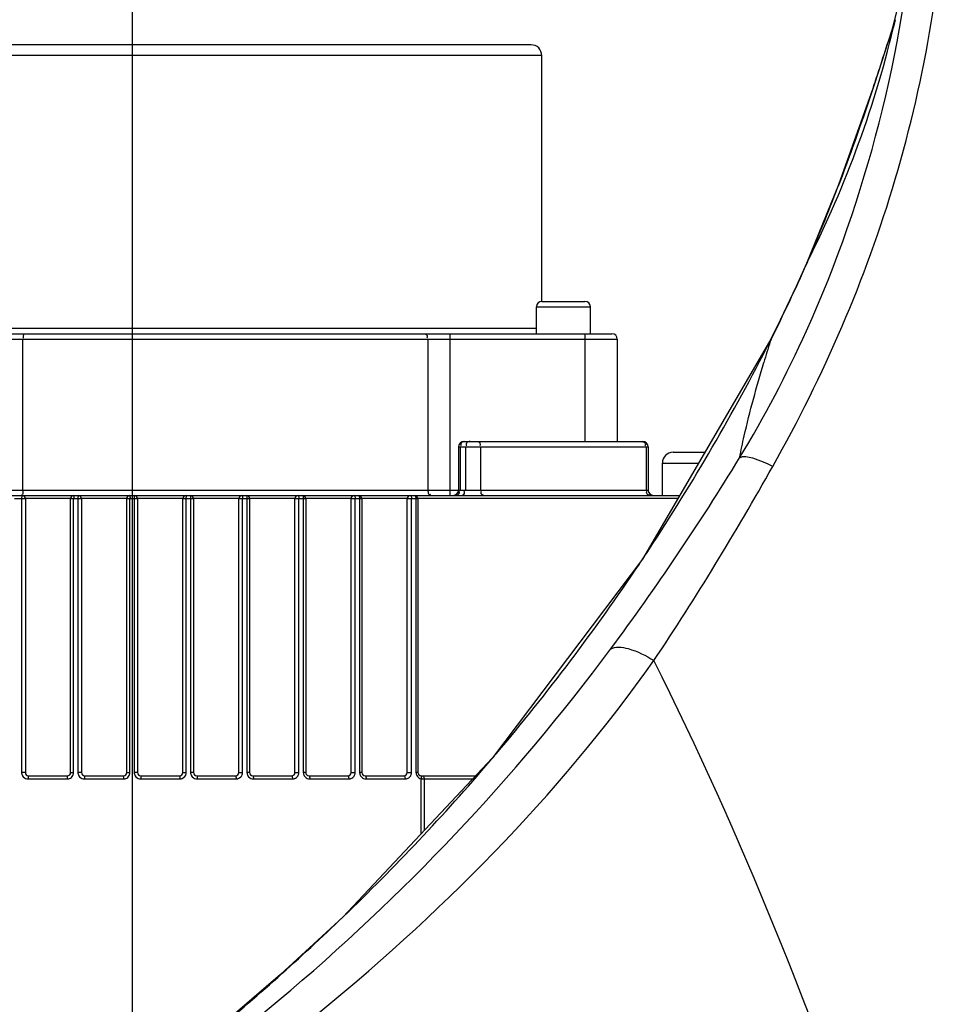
# Model space of a CAD drawing. Header units: millimetres. Extents: x 0 to 11890, y 0 to 8410.
# Tile 101 of 130: x 6513 to 6599, y 4938 to 5030. Entities that reach past the tile are written whole.
import ezdxf

# ---------------------------------------------------------------- set-up
doc = ezdxf.new("R2010")
doc.units = ezdxf.units.MM
doc.header["$LTSCALE"] = 653.95
doc.linetypes.add('CENTER', pattern=[0.6, 0.375, -0.075, 0.075, -0.075])
doc.layers.get('0').update_dxf_attribs({"linetype": 'CONTINUOUS'})
for name, color, linetype in [('204101000064_DXF_AXIS', 7, 'CONTINUOUS'), ('304103000010DXF_CONTINUOUS_LINE', 7, 'CONTINUOUS'), ('304304000121DXF_CONTINUOUS_LINE', 7, 'CONTINUOUS'), ('JISHUZILIAO_DXF_DIMENSION', 7, 'CONTINUOUS')]:
    doc.layers.add(name, color=color, linetype=linetype)
doc.styles.get("Standard").update_dxf_attribs({"font": 'txt', "width": 0.7})
doc.dimstyles.new('DIMSTYLE_14', dxfattribs={"dimtxt": 85, "dimasz": 60, "dimexe": 1, "dimexo": 0, "dimgap": 2.125, "dimtad": 1, "dimdsep": 46, "dimtxsty": 'Standard', "dimblk": '_FILLED', "dimblk1": '_FILLED', "dimblk2": '_FILLED', "dimcen": 0.09, "dimclrt": 5, "dimazin": 2, "dimtp": 0.8, "dimtm": 0.8, "dimtfac": 1, "dimtofl": 0, "dimtmove": 0, "dimatfit": 3, "dimldrblk": '_FILLED', "dimfxl": 1, "dimtolj": 1, "dimarcsym": 0})
doc.dimstyles.new('DIMSTYLE_15', dxfattribs={"dimtxt": 85, "dimasz": 60, "dimexe": 1, "dimexo": 0, "dimgap": 2.125, "dimtad": 1, "dimdsep": 46, "dimtxsty": 'Standard', "dimblk": '_FILLED', "dimblk1": '_FILLED', "dimblk2": '_FILLED', "dimcen": 0.09, "dimclrt": 5, "dimazin": 2, "dimtp": 1.2, "dimtm": 1.2, "dimtfac": 1, "dimtofl": 0, "dimtmove": 0, "dimatfit": 3, "dimldrblk": '_FILLED', "dimfxl": 1, "dimtolj": 1, "dimarcsym": 0})

# ---------------------------------------------------------------- blocks, each defined once
blk = doc.blocks.new('_FILLED')
at = {"color": 0, "linetype": 'ByBlock'}
blk.add_solid([(0, 0), (-1, 0.1667), (-1, -0.1667)], dxfattribs=at)
blk = doc.blocks.new('*D26')
at = {"layer": 'JISHUZILIAO_DXF_DIMENSION', "color": 2, "linetype": 'Continuous', "transparency": 16777216}
for p, q in [((6673.715, 5042.3), (6064.593, 5042.3)), ((6074.593, 5042.3), (6074.593, 4814.8)), ((6074.593, 4587.3), (6074.593, 4814.8)), ((6391.868, 4587.3), (6064.593, 4587.3))]:
    blk.add_line(p, q, dxfattribs=at)
at = {"layer": 'JISHUZILIAO_DXF_DIMENSION', "color": 2, "linetype": 'Continuous', "transparency": 16777216, "xscale": 60, "yscale": 60, "zscale": 60}
for p, rotation in [((6074.593, 5042.3), 90), ((6074.593, 4587.3), 270)]:
    blk.add_blockref('_FILLED', p, dxfattribs=dict(at, rotation=rotation))
blk = doc.blocks.new('*D29')
at = {"layer": 'JISHUZILIAO_DXF_DIMENSION', "color": 2, "linetype": 'Continuous', "transparency": 16777216}
for p, q in [((6852.124, 6104.3), (5782.022, 6104.3)), ((5792.022, 6104.3), (5792.022, 5345.8)), ((5792.022, 4587.3), (5792.022, 5345.8)), ((6391.868, 4587.3), (5782.022, 4587.3))]:
    blk.add_line(p, q, dxfattribs=at)
at = {"layer": 'JISHUZILIAO_DXF_DIMENSION', "color": 2, "linetype": 'Continuous', "transparency": 16777216, "xscale": 60, "yscale": 60, "zscale": 60}
for p, rotation in [((5792.022, 6104.3), 90), ((5792.022, 4587.3), 270)]:
    blk.add_blockref('_FILLED', p, dxfattribs=dict(at, rotation=rotation))

msp = doc.modelspace()

# ---------------------------------------------------------------- linework, layer by layer
at = {"color": 2, "linetype": 'Continuous'}
msp.add_arc((6713.715, 5042.3), 1602.087, 295, 180, dxfattribs=at)
at = {"layer": '204101000064_DXF_AXIS', "color": 7, "linetype": 'CENTER'}
msp.add_line((6523.715, 5089.298), (6523.715, 4537.3), dxfattribs=at)
at = {"layer": '304103000010DXF_CONTINUOUS_LINE', "color": 7, "linetype": 'Continuous'}
for p, q in [((6594.267, 5029.004), (6594.102, 5028.407)), ((6594.478, 5029.617), (6594.423, 5029.441))]:
    msp.add_line(p, q, dxfattribs=at)
at = {"layer": '304103000010DXF_CONTINUOUS_LINE', "color": 9, "linetype": 'Continuous'}
for p, q in [((6594.136, 5028.527), (6593.852, 5027.63)), ((6589.333, 5014.575), (6589.162, 5014.121)), ((6589.349, 5014.568), (6589.176, 5014.115)), ((6586.352, 5007.174), (6586.261, 5007.019)), ((6586.352, 5007.173), (6586.279, 5007.01)), ((6586.352, 5007.173), (6586.281, 5007.01)), ((6582.971, 4999.97), (6582.845, 4999.789)), ((6582.972, 4999.971), (6582.865, 4999.778)), ((6582.972, 4999.971), (6582.872, 4999.776)), ((6582.903, 4999.764), (6582.972, 4999.97)), ((6543.298, 4946.417), (6543.246, 4946.383))]:
    msp.add_line(p, q, dxfattribs=at)
at = {"layer": '304103000010DXF_CONTINUOUS_LINE', "color": 7, "linetype": 'Continuous'}
for points in [[(6596.359, 5040.188), (6596.258, 5039.367), (6595.738, 5035.859), (6595.191, 5032.941), (6594.677, 5030.628), (6594.267, 5029.004)], [(6594.479, 5029.619), (6592.569, 5023.684), (6589.233, 5014.296), (6586.261, 5007.019)], [(6586.261, 5007.019), (6585.301, 5004.875), (6583.821, 5001.745), (6582.845, 4999.789)], [(6582.845, 4999.789), (6571.041, 4979.595), (6557.134, 4961.144), (6543.246, 4946.383)], [(6543.246, 4946.383), (6537.493, 4941.047), (6530.608, 4935.143), (6524.574, 4930.358)]]:
    msp.add_lwpolyline(points, dxfattribs=at)
at = {"layer": '304103000010DXF_CONTINUOUS_LINE', "color": 9, "linetype": 'Continuous'}
for centre, radius, start, end in [((6496.43, 5052.551), 100.723, 333.2228, 346.84539), ((6265.689, 5131.949), 344.346, 341.93081, 342.36513), ((6303.894, 5119.5), 304.163, 341.58246, 341.92799), ((6434.746, 5072.9), 165.241, 336.56243, 339.16015), ((6461.157, 5061.526), 136.484, 333.1915, 336.45719), ((6403.438, 5091.157), 201.363, 326.6497, 333.01141), ((6633.222, 4983.023), 53.031, 161.59789, 163.78289), ((6377.233, 5112.822), 237.64, 323.42939, 328.5959), ((6406.129, 5089.472), 198.189, 326.17076, 326.6289), ((6406.367, 5089.329), 197.912, 319.7898, 326.16685), ((6405.831, 5089.787), 198.617, 319.53388, 319.7887), ((6403.605, 5091.764), 201.593, 313.86345, 319.51693), ((6392.317, 5103.465), 217.851, 309.51537, 313.87151)]:
    msp.add_arc(centre, radius, start, end, dxfattribs=at)
for points, knots in [([(6583.134, 4988.192), (6587.878, 4996.607), (6595.721, 5014.729), (6598.945, 5034.242), (6599.414, 5044.126)], [0, 0, 0, 0, 0.493993, 1, 1, 1, 1]), ([(6580.061, 4988.995), (6582.367, 4992.787), (6590.75, 5008.756), (6595.247, 5026.685), (6596.399, 5040.208)], [0, 0, 0, 0, 0.24641, 1, 1, 1, 1]), ([(6580.061, 4988.995), (6580.193, 4989.669), (6580.809, 4992.647), (6581.643, 4995.574), (6582.301, 4997.834)], [0, 0, 0, 0, 0.22597, 1, 1, 1, 1]), ([(6580.061, 4988.995), (6580.39, 4989.212), (6581.609, 4988.906), (6582.535, 4988.518), (6583.134, 4988.192)], [0, 0, 0, 0, 0.365655, 1, 1, 1, 1]), ([(6568.087, 4971.233), (6568.527, 4971.548), (6570.161, 4971.271), (6571.365, 4970.656), (6572.105, 4970.182)], [0, 0, 0, 0, 0.381132, 1, 1, 1, 1]), ([(6525.072, 4929.165), (6529.286, 4932.192), (6545.187, 4944.498), (6559.201, 4959.258), (6568.087, 4971.233)], [0, 0, 0, 0, 0.25814, 1, 1, 1, 1]), ([(6527.115, 4927.064), (6531.554, 4930.132), (6548.252, 4942.558), (6563.199, 4957.58), (6572.105, 4970.182)], [0, 0, 0, 0, 0.259074, 1, 1, 1, 1])]:
    msp.add_open_spline(points, degree=3, knots=knots, dxfattribs=at)
for points in [[(6592.478, 5023.403), (6591.49, 5020.439), (6590.455, 5017.49), (6589.349, 5014.568)], [(6572.105, 4970.182), (6576.031, 4976.025), (6579.677, 4982.06), (6583.134, 4988.192)], [(6593.06, 4919.674), (6586.926, 4936.838), (6580.318, 4953.91), (6572.105, 4970.182)]]:
    msp.add_open_spline(points, degree=3, dxfattribs=at)
at = {"layer": '304304000121DXF_CONTINUOUS_LINE', "color": 7, "linetype": 'Continuous'}
for p, q in [((6560.715, 5027.3), (6482.015, 5027.3)), ((6561.715, 5003.5), (6561.715, 5026.3)), ((6561.716, 5003.5), (6565.715, 5003.5)), ((6561.215, 5000.5), (6561.215, 5003)), ((6566.215, 5000.5), (6566.215, 5003)), ((6494.611, 5000.5), (6568.215, 5000.5)), ((6568.715, 5000), (6568.715, 4990.5)), ((6554.493, 4990.5), (6571.077, 4990.5)), ((6553.993, 4990), (6553.993, 4986)), ((6571.577, 4990), (6571.577, 4986)), ((6573.895, 4989.5), (6576.895, 4989.5)), ((6572.895, 4985.5), (6572.895, 4988.5)), ((6494.215, 4985.5), (6574.492, 4985.5)), ((6513.814, 4985.2), (6513.814, 4959.8)), ((6518.015, 4959.8), (6518.015, 4985.2)), ((6519.015, 4985.2), (6519.015, 4959.8)), ((6523.215, 4959.8), (6523.215, 4985.2)), ((6524.215, 4985.2), (6524.215, 4959.8)), ((6528.416, 4959.8), (6528.416, 4985.2)), ((6529.416, 4985.2), (6529.416, 4959.8)), ((6533.617, 4959.8), (6533.617, 4985.2)), ((6534.617, 4985.2), (6534.617, 4959.8)), ((6538.818, 4959.8), (6538.818, 4985.2)), ((6539.818, 4985.2), (6539.818, 4959.8)), ((6544.019, 4959.8), (6544.019, 4985.2)), ((6545.019, 4985.2), (6545.019, 4959.8)), ((6549.22, 4959.8), (6549.22, 4985.2)), ((6550.22, 4985.2), (6550.22, 4959.8)), ((6514.114, 4959.5), (6517.715, 4959.5)), ((6519.315, 4959.5), (6522.915, 4959.5)), ((6524.515, 4959.5), (6528.116, 4959.5)), ((6529.716, 4959.5), (6533.317, 4959.5)), ((6534.917, 4959.5), (6538.518, 4959.5)), ((6540.118, 4959.5), (6543.719, 4959.5)), ((6545.319, 4959.5), (6548.92, 4959.5)), ((6550.52, 4959.5), (6555.587, 4959.5))]:
    msp.add_line(p, q, dxfattribs=at)
at = {"layer": '304304000121DXF_CONTINUOUS_LINE', "color": 9, "linetype": 'Continuous'}
for p, q in [((6561.715, 5026.3), (6482.003, 5026.3)), ((6561.215, 5003), (6566.215, 5003)), ((6500.715, 5001), (6561.215, 5001)), ((6494.197, 5000), (6568.715, 5000)), ((6513.59, 4986), (6513.59, 5000)), ((6551.149, 5000), (6551.149, 4986)), ((6553.182, 5000.5), (6553.182, 4985.5)), ((6565.715, 5000.5), (6565.715, 4990.5)), ((6553.993, 4990), (6571.577, 4990)), ((6554.127, 4990), (6554.127, 4986)), ((6554.628, 4990), (6554.628, 4986)), ((6556.038, 4990), (6556.038, 4986)), ((6571.379, 4990), (6571.379, 4986)), ((6572.895, 4988.5), (6576.246, 4988.5)), ((6509.246, 4986), (6571.577, 4986)), ((6512.814, 4985.2), (6513.814, 4985.2)), ((6513.467, 4985.2), (6513.467, 4959.8)), ((6518.015, 4985.215), (6513.814, 4985.215)), ((6518.015, 4985.2), (6519.015, 4985.2)), ((6518.29, 4959.8), (6518.29, 4985.2)), ((6518.692, 4985.2), (6518.692, 4959.8)), ((6523.215, 4985.215), (6519.015, 4985.215)), ((6523.215, 4985.2), (6524.215, 4985.2)), ((6523.515, 4959.8), (6523.515, 4985.2)), ((6523.916, 4985.2), (6523.916, 4959.8)), ((6528.416, 4985.215), (6524.215, 4985.215)), ((6528.416, 4985.2), (6529.416, 4985.2)), ((6528.739, 4959.8), (6528.739, 4985.2)), ((6529.141, 4985.2), (6529.141, 4959.8)), ((6533.617, 4985.215), (6529.416, 4985.215)), ((6533.617, 4985.2), (6534.617, 4985.2)), ((6533.964, 4959.8), (6533.964, 4985.2)), ((6534.366, 4985.2), (6534.366, 4959.8)), ((6538.818, 4985.215), (6534.617, 4985.215)), ((6538.818, 4985.2), (6539.818, 4985.2)), ((6539.189, 4959.8), (6539.189, 4985.2)), ((6539.591, 4985.2), (6539.591, 4959.8)), ((6544.019, 4985.215), (6539.818, 4985.215)), ((6544.019, 4985.2), (6545.019, 4985.2)), ((6544.414, 4959.8), (6544.414, 4985.2)), ((6544.816, 4985.2), (6544.816, 4959.8)), ((6549.22, 4985.215), (6545.019, 4985.215)), ((6549.22, 4985.2), (6550.22, 4985.2)), ((6549.639, 4959.8), (6549.639, 4985.2)), ((6550.041, 4985.2), (6550.041, 4959.8)), ((6574.326, 4985.215), (6550.22, 4985.215)), ((6513.814, 4959.8), (6513.467, 4959.8)), ((6518.015, 4959.8), (6518.29, 4959.8)), ((6519.015, 4959.8), (6518.692, 4959.8)), ((6523.215, 4959.8), (6523.515, 4959.8)), ((6524.215, 4959.8), (6523.916, 4959.8)), ((6528.416, 4959.8), (6528.739, 4959.8)), ((6529.416, 4959.8), (6529.141, 4959.8)), ((6533.617, 4959.8), (6533.964, 4959.8)), ((6534.617, 4959.8), (6534.366, 4959.8)), ((6538.818, 4959.8), (6539.189, 4959.8)), ((6539.818, 4959.8), (6539.591, 4959.8)), ((6544.019, 4959.8), (6544.414, 4959.8)), ((6545.019, 4959.8), (6544.816, 4959.8)), ((6549.22, 4959.8), (6549.639, 4959.8)), ((6550.22, 4959.8), (6550.041, 4959.8)), ((6514.069, 4959.2), (6517.687, 4959.2)), ((6519.294, 4959.2), (6522.912, 4959.2)), ((6524.519, 4959.2), (6528.137, 4959.2)), ((6529.744, 4959.2), (6533.362, 4959.2)), ((6534.969, 4959.2), (6538.587, 4959.2)), ((6540.194, 4959.2), (6543.811, 4959.2)), ((6545.419, 4959.2), (6549.036, 4959.2)), ((6550.536, 4954.13), (6550.536, 4959.209)), ((6550.822, 4954.435), (6550.822, 4959.2)), ((6550.822, 4959.2), (6555.305, 4959.2))]:
    msp.add_line(p, q, dxfattribs=at)
at = {"layer": '304304000121DXF_CONTINUOUS_LINE', "color": 7, "linetype": 'Continuous'}
for centre, radius, start, end in [((6560.715, 5026.3), 1, 0, 90), ((6561.715, 5003), 0.5, 90, 180), ((6565.715, 5003), 0.5, 0, 90), ((6568.215, 5000), 0.5, 0, 90), ((6554.493, 4990), 0.5, 90, 180), ((6571.077, 4990), 0.5, 0, 90), ((6573.895, 4988.5), 1, 90, 180), ((6553.493, 4986), 0.5, 270, 360), ((6572.077, 4986), 0.5, 180, 270), ((6513.514, 4985.2), 0.3, 0, 90), ((6518.315, 4985.2), 0.3, 90, 180), ((6518.715, 4985.2), 0.3, 0, 90), ((6523.515, 4985.2), 0.3, 90, 180), ((6523.915, 4985.2), 0.3, 0, 90), ((6528.716, 4985.2), 0.3, 90, 180), ((6529.116, 4985.2), 0.3, 0, 90), ((6533.917, 4985.2), 0.3, 90, 180), ((6534.317, 4985.2), 0.3, 0, 90), ((6539.118, 4985.2), 0.3, 90, 180), ((6539.518, 4985.2), 0.3, 0, 90), ((6544.319, 4985.2), 0.3, 90, 180), ((6544.719, 4985.2), 0.3, 0, 90), ((6549.52, 4985.2), 0.3, 90, 180), ((6549.92, 4985.2), 0.3, 0, 90), ((6514.114, 4959.8), 0.3, 180, 270), ((6517.715, 4959.8), 0.3, 270, 360), ((6519.315, 4959.8), 0.3, 180, 270), ((6522.915, 4959.8), 0.3, 270, 360), ((6524.515, 4959.8), 0.3, 180, 270), ((6528.116, 4959.8), 0.3, 270, 360), ((6529.716, 4959.8), 0.3, 180, 270), ((6533.317, 4959.8), 0.3, 270, 360), ((6534.917, 4959.8), 0.3, 180, 270), ((6538.518, 4959.8), 0.3, 270, 360), ((6540.118, 4959.8), 0.3, 180, 270), ((6543.719, 4959.8), 0.3, 270, 360), ((6545.319, 4959.8), 0.3, 180, 270), ((6548.92, 4959.8), 0.3, 270, 360), ((6550.52, 4959.8), 0.3, 180, 270)]:
    msp.add_arc(centre, radius, start, end, dxfattribs=at)
at = {"layer": '304304000121DXF_CONTINUOUS_LINE', "color": 9, "linetype": 'Continuous'}
for centre, radius, start, end in [((6521.588, 4985.196), 2.897, 177.04585, 179.93853), ((6525.843, 4985.196), 2.897, 0.06145, 2.95084), ((6571.852, 4985.665), 0.437, 147.76863, 150.13982), ((6533.414, 4959.8), 0.551, 354.45422, 359.9623), ((6538.554, 4959.817), 0.637, 326.96012, 341.69931), ((6543.774, 4959.82), 0.643, 326.76366, 341.62615), ((6548.976, 4959.836), 0.668, 326.00609, 333.42136), ((6529.748, 4959.794), 0.594, 257.89701, 264.04583), ((6529.744, 4959.758), 0.559, 264.04435, 269.96438), ((6550.647, 4959.814), 0.615, 245.5531, 250.03221), ((6550.644, 4959.803), 0.603, 250.00408, 259.66978), ((6550.812, 4963.112), 3.912, 265.95505, 269.51882), ((6550.807, 4962.481), 3.281, 269.51389, 270.27624)]:
    msp.add_arc(centre, radius, start, end, dxfattribs=at)
for points, knots in [([(6513.715, 5000.5), (6513.632, 5000.5), (6513.596, 5000.28), (6513.611, 5000.158), (6513.622, 5000.101)], [0, 0, 0, 0, 0.586965, 1, 1, 1, 1]), ([(6550.811, 5000.5), (6550.895, 5000.5), (6551.103, 5000.43), (6551.109, 5000.189), (6551.062, 5000.101)], [0, 0, 0, 0, 0.457485, 1, 1, 1, 1]), ([(6555.061, 4990.5), (6554.956, 4990.5), (6554.714, 4990.465), (6554.683, 4990.183), (6554.739, 4990.101)], [0, 0, 0, 0, 0.510687, 1, 1, 1, 1]), ([(6555.766, 4990.5), (6555.874, 4990.5), (6556.043, 4990.324), (6555.991, 4990.155), (6555.967, 4990.101)], [0, 0, 0, 0, 0.646371, 1, 1, 1, 1]), ([(6554.185, 4990.25), (6554.185, 4990.226), (6554.196, 4990.172), (6554.222, 4990.125), (6554.239, 4990.101)], [0, 0, 0, 0, 0.445254, 1, 1, 1, 1]), ([(6571.325, 4990.25), (6571.325, 4990.226), (6571.315, 4990.173), (6571.291, 4990.125), (6571.276, 4990.101)], [0, 0, 0, 0, 0.448502, 1, 1, 1, 1]), ([(6513.59, 4986), (6513.59, 4985.958), (6513.587, 4985.872), (6513.581, 4985.787), (6513.577, 4985.743)], [0, 0, 0, 0, 0.489594, 1, 1, 1, 1]), ([(6551.149, 4986), (6551.149, 4985.883), (6551.16, 4985.734), (6551.295, 4985.531), (6551.391, 4985.595), (6551.42, 4985.628)], [0, 0, 0, 0, 0.578703, 0.780701, 1, 1, 1, 1]), ([(6513.492, 4985.453), (6513.483, 4985.416), (6513.471, 4985.332), (6513.467, 4985.247), (6513.467, 4985.2)], [0, 0, 0, 0, 0.44803, 1, 1, 1, 1]), ([(6513.499, 4985.602), (6513.498, 4985.606), (6513.494, 4985.615), (6513.492, 4985.624), (6513.49, 4985.628)], [0, 0, 0, 0, 0.466167, 1, 1, 1, 1]), ([(6513.514, 4985.5), (6513.508, 4985.5), (6513.498, 4985.479), (6513.494, 4985.465), (6513.492, 4985.453)], [0, 0, 0, 0, 0.319249, 1, 1, 1, 1]), ([(6513.577, 4985.743), (6513.571, 4985.691), (6513.609, 4985.574), (6513.506, 4985.587), (6513.499, 4985.602)], [0, 0, 0, 0, 0.762373, 1, 1, 1, 1]), ([(6518.315, 4985.5), (6518.282, 4985.5), (6518.316, 4985.335), (6518.29, 4985.267), (6518.29, 4985.2)], [0, 0, 0, 0, 0.32632, 1, 1, 1, 1]), ([(6518.715, 4985.5), (6518.699, 4985.5), (6518.711, 4985.417), (6518.697, 4985.382), (6518.695, 4985.346)], [0, 0, 0, 0, 0.294769, 1, 1, 1, 1]), ([(6523.515, 4985.5), (6523.483, 4985.5), (6523.548, 4985.333), (6523.515, 4985.267), (6523.515, 4985.2)], [0, 0, 0, 0, 0.323228, 1, 1, 1, 1]), ([(6523.915, 4985.5), (6523.948, 4985.5), (6523.883, 4985.333), (6523.916, 4985.267), (6523.916, 4985.2)], [0, 0, 0, 0, 0.323228, 1, 1, 1, 1]), ([(6528.716, 4985.5), (6528.732, 4985.5), (6528.72, 4985.417), (6528.734, 4985.382), (6528.736, 4985.346)], [0, 0, 0, 0, 0.294798, 1, 1, 1, 1]), ([(6529.116, 4985.5), (6529.149, 4985.5), (6529.115, 4985.335), (6529.141, 4985.267), (6529.141, 4985.2)], [0, 0, 0, 0, 0.32632, 1, 1, 1, 1]), ([(6533.917, 4985.5), (6533.923, 4985.5), (6533.933, 4985.479), (6533.937, 4985.465), (6533.939, 4985.453)], [0, 0, 0, 0, 0.319164, 1, 1, 1, 1]), ([(6533.939, 4985.453), (6533.948, 4985.416), (6533.96, 4985.332), (6533.964, 4985.246), (6533.964, 4985.2)], [0, 0, 0, 0, 0.44815, 1, 1, 1, 1]), ([(6534.317, 4985.5), (6534.351, 4985.5), (6534.345, 4985.34), (6534.366, 4985.267), (6534.366, 4985.2)], [0, 0, 0, 0, 0.334731, 1, 1, 1, 1]), ([(6539.118, 4985.5), (6539.12, 4985.5), (6539.126, 4985.498), (6539.129, 4985.494), (6539.131, 4985.492)], [0, 0, 0, 0, 0.441472, 1, 1, 1, 1]), ([(6539.131, 4985.492), (6539.158, 4985.462), (6539.176, 4985.356), (6539.189, 4985.26), (6539.189, 4985.2)], [0, 0, 0, 0, 0.397205, 1, 1, 1, 1]), ([(6539.518, 4985.5), (6539.554, 4985.5), (6539.574, 4985.347), (6539.591, 4985.268), (6539.591, 4985.2)], [0, 0, 0, 0, 0.347401, 1, 1, 1, 1]), ([(6544.319, 4985.5), (6544.34, 4985.5), (6544.376, 4985.433), (6544.39, 4985.383), (6544.398, 4985.345)], [0, 0, 0, 0, 0.351958, 1, 1, 1, 1]), ([(6544.398, 4985.345), (6544.403, 4985.321), (6544.411, 4985.273), (6544.414, 4985.224), (6544.414, 4985.2)], [0, 0, 0, 0, 0.494627, 1, 1, 1, 1]), ([(6544.719, 4985.5), (6544.758, 4985.5), (6544.799, 4985.356), (6544.816, 4985.268), (6544.816, 4985.2)], [0, 0, 0, 0, 0.363012, 1, 1, 1, 1]), ([(6549.52, 4985.5), (6549.544, 4985.5), (6549.592, 4985.437), (6549.61, 4985.38), (6549.62, 4985.341)], [0, 0, 0, 0, 0.373832, 1, 1, 1, 1]), ([(6549.62, 4985.341), (6549.626, 4985.318), (6549.636, 4985.271), (6549.639, 4985.224), (6549.639, 4985.2)], [0, 0, 0, 0, 0.496708, 1, 1, 1, 1]), ([(6549.92, 4985.5), (6549.962, 4985.5), (6550.022, 4985.365), (6550.041, 4985.268), (6550.041, 4985.2)], [0, 0, 0, 0, 0.380316, 1, 1, 1, 1]), ([(6554.069, 4985.75), (6554.069, 4985.773), (6554.058, 4985.827), (6554.032, 4985.874), (6554.015, 4985.898)], [0, 0, 0, 0, 0.445254, 1, 1, 1, 1]), ([(6554.195, 4985.5), (6554.299, 4985.5), (6554.542, 4985.534), (6554.572, 4985.816), (6554.516, 4985.898)], [0, 0, 0, 0, 0.510687, 1, 1, 1, 1]), ([(6556.309, 4985.5), (6556.201, 4985.5), (6556.032, 4985.675), (6556.084, 4985.844), (6556.108, 4985.898)], [0, 0, 0, 0, 0.646371, 1, 1, 1, 1]), ([(6571.433, 4985.75), (6571.433, 4985.771), (6571.441, 4985.818), (6571.46, 4985.861), (6571.473, 4985.883)], [0, 0, 0, 0, 0.45443, 1, 1, 1, 1]), ([(6571.575, 4985.552), (6571.537, 4985.572), (6571.465, 4985.622), (6571.433, 4985.708), (6571.433, 4985.75)], [0, 0, 0, 0, 0.50868, 1, 1, 1, 1]), ([(6571.78, 4985.5), (6571.746, 4985.5), (6571.675, 4985.51), (6571.608, 4985.534), (6571.575, 4985.552)], [0, 0, 0, 0, 0.475919, 1, 1, 1, 1]), ([(6513.467, 4959.8), (6513.467, 4959.747), (6513.482, 4959.641), (6513.523, 4959.542), (6513.55, 4959.496)], [0, 0, 0, 0, 0.496623, 1, 1, 1, 1]), ([(6514.114, 4959.5), (6514.08, 4959.5), (6514.091, 4959.339), (6514.069, 4959.267), (6514.069, 4959.2)], [0, 0, 0, 0, 0.332744, 1, 1, 1, 1]), ([(6517.715, 4959.5), (6517.682, 4959.5), (6517.713, 4959.336), (6517.687, 4959.267), (6517.687, 4959.2)], [0, 0, 0, 0, 0.327035, 1, 1, 1, 1]), ([(6518.261, 4959.621), (6518.27, 4959.65), (6518.285, 4959.709), (6518.29, 4959.77), (6518.29, 4959.8)], [0, 0, 0, 0, 0.503597, 1, 1, 1, 1]), ([(6518.692, 4959.8), (6518.692, 4959.747), (6518.706, 4959.641), (6518.748, 4959.542), (6518.774, 4959.496)], [0, 0, 0, 0, 0.496439, 1, 1, 1, 1]), ([(6519.315, 4959.5), (6519.282, 4959.5), (6519.322, 4959.335), (6519.294, 4959.267), (6519.294, 4959.2)], [0, 0, 0, 0, 0.325289, 1, 1, 1, 1]), ([(6522.915, 4959.5), (6522.883, 4959.5), (6522.944, 4959.333), (6522.912, 4959.267), (6522.912, 4959.2)], [0, 0, 0, 0, 0.323292, 1, 1, 1, 1]), ([(6523.486, 4959.622), (6523.495, 4959.65), (6523.51, 4959.709), (6523.515, 4959.77), (6523.515, 4959.8)], [0, 0, 0, 0, 0.503604, 1, 1, 1, 1]), ([(6523.916, 4959.8), (6523.916, 4959.747), (6523.931, 4959.641), (6523.972, 4959.542), (6523.999, 4959.496)], [0, 0, 0, 0, 0.496382, 1, 1, 1, 1]), ([(6524.515, 4959.5), (6524.548, 4959.5), (6524.486, 4959.333), (6524.519, 4959.267), (6524.519, 4959.2)], [0, 0, 0, 0, 0.323292, 1, 1, 1, 1]), ([(6528.116, 4959.5), (6528.149, 4959.5), (6528.109, 4959.335), (6528.137, 4959.267), (6528.137, 4959.2)], [0, 0, 0, 0, 0.325289, 1, 1, 1, 1]), ([(6528.73, 4959.696), (6528.733, 4959.713), (6528.738, 4959.748), (6528.739, 4959.782), (6528.739, 4959.8)], [0, 0, 0, 0, 0.502205, 1, 1, 1, 1]), ([(6529.141, 4959.8), (6529.141, 4959.747), (6529.156, 4959.641), (6529.197, 4959.542), (6529.224, 4959.496)], [0, 0, 0, 0, 0.496449, 1, 1, 1, 1]), ([(6529.716, 4959.5), (6529.749, 4959.5), (6529.718, 4959.336), (6529.744, 4959.267), (6529.744, 4959.2)], [0, 0, 0, 0, 0.327035, 1, 1, 1, 1]), ([(6533.317, 4959.5), (6533.351, 4959.5), (6533.34, 4959.339), (6533.362, 4959.267), (6533.362, 4959.2)], [0, 0, 0, 0, 0.332744, 1, 1, 1, 1]), ([(6533.935, 4959.62), (6533.942, 4959.641), (6533.953, 4959.682), (6533.96, 4959.725), (6533.962, 4959.747)], [0, 0, 0, 0, 0.502288, 1, 1, 1, 1]), ([(6534.366, 4959.8), (6534.366, 4959.747), (6534.381, 4959.64), (6534.423, 4959.541), (6534.45, 4959.495)], [0, 0, 0, 0, 0.496645, 1, 1, 1, 1]), ([(6534.917, 4959.5), (6534.952, 4959.5), (6534.949, 4959.341), (6534.969, 4959.267), (6534.969, 4959.2)], [0, 0, 0, 0, 0.336, 1, 1, 1, 1]), ([(6538.518, 4959.5), (6538.554, 4959.5), (6538.569, 4959.346), (6538.587, 4959.268), (6538.587, 4959.2)], [0, 0, 0, 0, 0.344695, 1, 1, 1, 1]), ([(6539.159, 4959.617), (6539.169, 4959.647), (6539.184, 4959.707), (6539.189, 4959.769), (6539.189, 4959.8)], [0, 0, 0, 0, 0.503455, 1, 1, 1, 1]), ([(6539.591, 4959.8), (6539.591, 4959.747), (6539.606, 4959.64), (6539.648, 4959.54), (6539.676, 4959.494)], [0, 0, 0, 0, 0.49699, 1, 1, 1, 1]), ([(6540.118, 4959.5), (6540.155, 4959.5), (6540.177, 4959.348), (6540.194, 4959.268), (6540.194, 4959.2)], [0, 0, 0, 0, 0.349077, 1, 1, 1, 1]), ([(6543.719, 4959.5), (6543.723, 4959.5), (6543.732, 4959.496), (6543.738, 4959.49), (6543.742, 4959.486)], [0, 0, 0, 0, 0.440888, 1, 1, 1, 1]), ([(6543.742, 4959.486), (6543.769, 4959.455), (6543.797, 4959.354), (6543.811, 4959.257), (6543.811, 4959.2)], [0, 0, 0, 0, 0.418398, 1, 1, 1, 1]), ([(6544.384, 4959.617), (6544.394, 4959.647), (6544.409, 4959.707), (6544.414, 4959.769), (6544.414, 4959.8)], [0, 0, 0, 0, 0.503199, 1, 1, 1, 1]), ([(6544.816, 4959.8), (6544.816, 4959.746), (6544.832, 4959.639), (6544.874, 4959.539), (6544.902, 4959.493)], [0, 0, 0, 0, 0.497518, 1, 1, 1, 1]), ([(6545.319, 4959.5), (6545.358, 4959.5), (6545.402, 4959.357), (6545.419, 4959.268), (6545.419, 4959.2)], [0, 0, 0, 0, 0.364944, 1, 1, 1, 1]), ([(6548.92, 4959.5), (6548.93, 4959.5), (6548.954, 4959.485), (6548.968, 4959.464), (6548.976, 4959.451)], [0, 0, 0, 0, 0.409681, 1, 1, 1, 1]), ([(6548.976, 4959.451), (6548.996, 4959.416), (6549.024, 4959.333), (6549.036, 4959.246), (6549.036, 4959.2)], [0, 0, 0, 0, 0.462455, 1, 1, 1, 1]), ([(6549.574, 4959.537), (6549.594, 4959.578), (6549.627, 4959.664), (6549.639, 4959.755), (6549.639, 4959.8)], [0, 0, 0, 0, 0.504116, 1, 1, 1, 1]), ([(6550.041, 4959.8), (6550.041, 4959.75), (6550.055, 4959.65), (6550.092, 4959.557), (6550.115, 4959.513)], [0, 0, 0, 0, 0.498467, 1, 1, 1, 1]), ([(6550.115, 4959.513), (6550.146, 4959.456), (6550.226, 4959.352), (6550.336, 4959.28), (6550.393, 4959.254)], [0, 0, 0, 0, 0.508534, 1, 1, 1, 1]), ([(6550.466, 4959.504), (6550.489, 4959.5), (6550.525, 4959.439), (6550.534, 4959.383), (6550.538, 4959.346)], [0, 0, 0, 0, 0.379955, 1, 1, 1, 1]), ([(6550.527, 4959.5), (6550.575, 4959.5), (6550.674, 4959.461), (6550.746, 4959.387), (6550.774, 4959.344)], [0, 0, 0, 0, 0.479111, 1, 1, 1, 1]), ([(6513.949, 4959.212), (6513.969, 4959.208), (6514.009, 4959.202), (6514.049, 4959.2), (6514.069, 4959.2)], [0, 0, 0, 0, 0.502809, 1, 1, 1, 1]), ([(6517.687, 4959.2), (6517.74, 4959.2), (6517.847, 4959.215), (6517.947, 4959.256), (6517.994, 4959.283)], [0, 0, 0, 0, 0.496038, 1, 1, 1, 1]), ([(6519.173, 4959.213), (6519.193, 4959.208), (6519.233, 4959.202), (6519.274, 4959.2), (6519.294, 4959.2)], [0, 0, 0, 0, 0.502799, 1, 1, 1, 1]), ([(6522.912, 4959.2), (6522.965, 4959.2), (6523.073, 4959.215), (6523.173, 4959.257), (6523.22, 4959.284)], [0, 0, 0, 0, 0.496141, 1, 1, 1, 1]), ([(6524.398, 4959.213), (6524.418, 4959.208), (6524.458, 4959.202), (6524.499, 4959.2), (6524.519, 4959.2)], [0, 0, 0, 0, 0.502812, 1, 1, 1, 1]), ([(6528.137, 4959.2), (6528.176, 4959.2), (6528.256, 4959.208), (6528.332, 4959.232), (6528.369, 4959.247)], [0, 0, 0, 0, 0.496234, 1, 1, 1, 1]), ([(6533.362, 4959.2), (6533.395, 4959.2), (6533.463, 4959.206), (6533.529, 4959.223), (6533.561, 4959.234)], [0, 0, 0, 0, 0.496691, 1, 1, 1, 1]), ([(6534.849, 4959.212), (6534.869, 4959.208), (6534.909, 4959.202), (6534.949, 4959.2), (6534.969, 4959.2)], [0, 0, 0, 0, 0.502914, 1, 1, 1, 1]), ([(6538.587, 4959.2), (6538.62, 4959.2), (6538.686, 4959.205), (6538.751, 4959.222), (6538.783, 4959.233)], [0, 0, 0, 0, 0.496705, 1, 1, 1, 1]), ([(6540.076, 4959.212), (6540.095, 4959.208), (6540.135, 4959.202), (6540.174, 4959.2), (6540.194, 4959.2)], [0, 0, 0, 0, 0.502995, 1, 1, 1, 1]), ([(6543.811, 4959.2), (6543.844, 4959.2), (6543.91, 4959.205), (6543.974, 4959.221), (6544.005, 4959.231)], [0, 0, 0, 0, 0.496686, 1, 1, 1, 1]), ([(6545.303, 4959.211), (6545.322, 4959.207), (6545.361, 4959.202), (6545.399, 4959.2), (6545.419, 4959.2)], [0, 0, 0, 0, 0.503084, 1, 1, 1, 1]), ([(6549.036, 4959.2), (6549.067, 4959.2), (6549.127, 4959.204), (6549.187, 4959.217), (6549.216, 4959.226)], [0, 0, 0, 0, 0.497608, 1, 1, 1, 1]), ([(6550.538, 4959.346), (6550.541, 4959.324), (6550.543, 4959.278), (6550.539, 4959.232), (6550.536, 4959.209)], [0, 0, 0, 0, 0.492848, 1, 1, 1, 1]), ([(6550.774, 4959.344), (6550.789, 4959.322), (6550.812, 4959.276), (6550.822, 4959.224), (6550.822, 4959.2)], [0, 0, 0, 0, 0.515661, 1, 1, 1, 1])]:
    msp.add_open_spline(points, degree=3, knots=knots, dxfattribs=at)
for points in [[(6554.56, 4990.5), (6554.41, 4990.5), (6554.185, 4990.4), (6554.185, 4990.25)], [(6570.978, 4990.5), (6571.121, 4990.5), (6571.325, 4990.392), (6571.325, 4990.25)], [(6553.694, 4985.5), (6553.844, 4985.5), (6554.069, 4985.599), (6554.069, 4985.75)], [(6513.55, 4959.496), (6513.632, 4959.355), (6513.79, 4959.246), (6513.949, 4959.212)], [(6517.994, 4959.283), (6518.118, 4959.356), (6518.217, 4959.484), (6518.261, 4959.621)], [(6518.774, 4959.496), (6518.857, 4959.355), (6519.014, 4959.247), (6519.173, 4959.213)], [(6523.22, 4959.284), (6523.343, 4959.357), (6523.443, 4959.485), (6523.486, 4959.622)], [(6523.999, 4959.496), (6524.081, 4959.355), (6524.239, 4959.247), (6524.398, 4959.213)], [(6528.369, 4959.247), (6528.547, 4959.321), (6528.695, 4959.507), (6528.73, 4959.696)], [(6529.224, 4959.496), (6529.307, 4959.355), (6529.464, 4959.247), (6529.623, 4959.213)], [(6533.561, 4959.234), (6533.73, 4959.293), (6533.88, 4959.449), (6533.935, 4959.62)], [(6534.45, 4959.495), (6534.532, 4959.354), (6534.69, 4959.246), (6534.849, 4959.212)], [(6538.783, 4959.233), (6538.905, 4959.274), (6539.018, 4959.362), (6539.088, 4959.47)], [(6539.676, 4959.494), (6539.758, 4959.353), (6539.916, 4959.245), (6540.076, 4959.212)], [(6544.005, 4959.231), (6544.127, 4959.272), (6544.241, 4959.36), (6544.311, 4959.468)], [(6544.902, 4959.493), (6544.984, 4959.352), (6545.143, 4959.244), (6545.303, 4959.211)], [(6549.216, 4959.226), (6549.342, 4959.264), (6549.457, 4959.354), (6549.53, 4959.463)]]:
    msp.add_open_spline(points, degree=3, dxfattribs=at)

# ---------------------------------------------------------------- dimensions: what is measured, and where the dimension line sits
at = {"layer": 'JISHUZILIAO_DXF_DIMENSION', "color": 2, "linetype": 'Continuous'}
for base, p1, p2, angle, dimstyle, picture, middle in [((5792.022, 4587.3), (6852.124, 6104.3), (6391.868, 4587.3), 270, 'DIMSTYLE_15', '*D29', (5792.022, 5226.8)), ((6074.593, 5042.3), (6391.868, 4587.3), (6673.715, 5042.3), 90, 'DIMSTYLE_14', '*D26', (6074.593, 4725.55))]:
    dim = msp.add_linear_dim(base=base, p1=p1, p2=p2, angle=angle, dimstyle=dimstyle, dxfattribs=at)
    dim.commit()
    dim.dimension.update_dxf_attribs({"geometry": picture, "text_midpoint": middle, "dimtype": 160})

doc.saveas('drawing.dxf')
